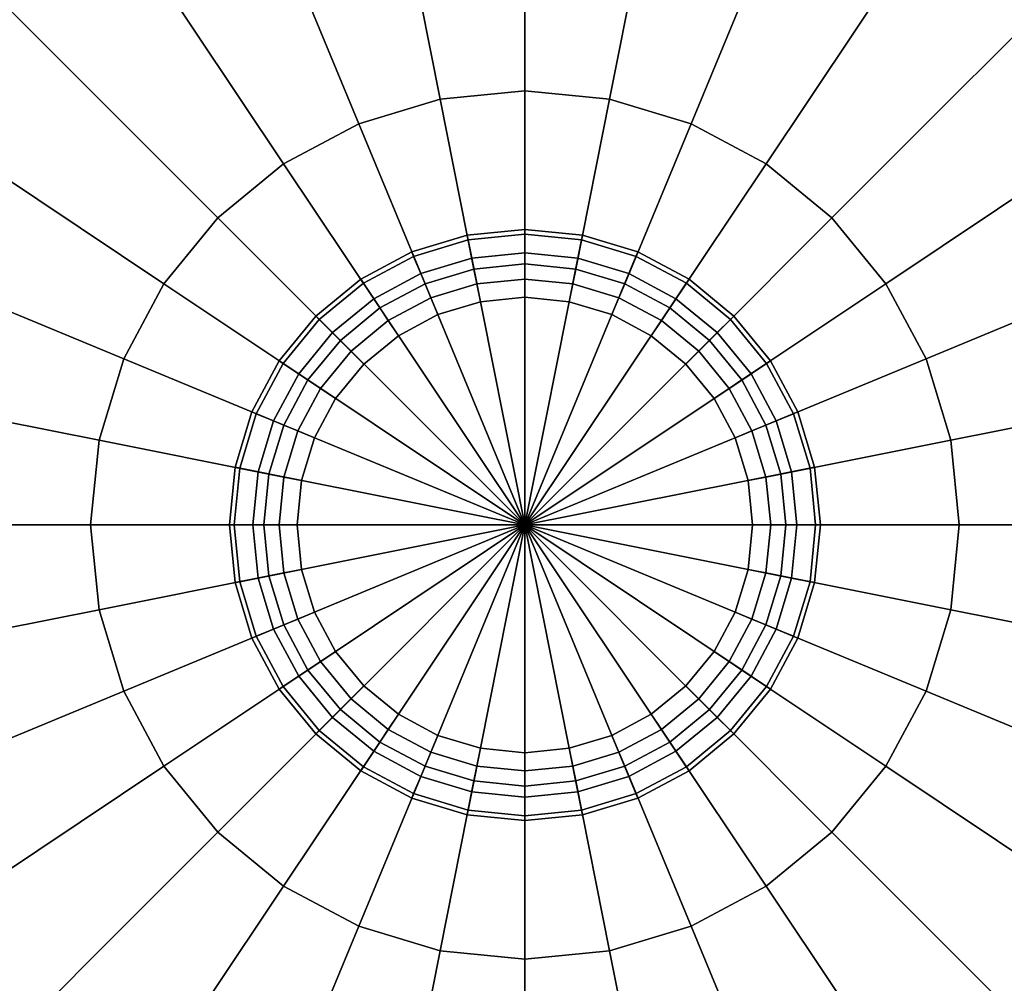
# Model space of a CAD drawing. Extents: x -17.9 to 18, y -14.2 to 13.3.
# Tile 13 of 61: x -12.8 to -9.9, y -6.6 to -3.7. Entities that reach past the tile are written whole.
import ezdxf

# ---------------------------------------------------------------- set-up
doc = ezdxf.new("R2010")
doc.units = 0
for name, color, linetype in [('GAS_ELEMENTS_7', 254, 'CONTINUOUS'), ('GAS_ELEMENTS_8', 250, 'CONTINUOUS'), ('RGM8058UC_-_BODY', 252, 'CONTINUOUS')]:
    doc.layers.add(name, color=color, linetype=linetype)

msp = doc.modelspace()

# ---------------------------------------------------------------- linework, layer by layer
at = {"layer": 'GAS_ELEMENTS_7'}
for points in [[(-11.3118, -3.879, 6.8058), (-11.3118, -4.4033, 6.8058), (-11.4659, -4.4185, 6.8058), (-11.5682, -3.9042, 6.8058)], [(-11.0555, -3.9042, 6.8058), (-11.1578, -4.4185, 6.8058), (-11.3118, -4.4033, 6.8058), (-11.3118, -3.879, 6.8058)], [(-11.5682, -3.9042, 6.8058), (-11.4659, -4.4185, 6.8058), (-11.6141, -4.4634, 6.8058), (-11.8147, -3.979, 6.8058)], [(-10.809, -3.979, 6.8058), (-11.0096, -4.4634, 6.8058), (-11.1578, -4.4185, 6.8058), (-11.0555, -3.9042, 6.8058)], [(-11.8147, -3.979, 6.8058), (-11.6141, -4.4634, 6.8058), (-11.7506, -4.5364, 6.8058), (-12.0419, -4.1004, 6.8058)], [(-10.5818, -4.1004, 6.8058), (-10.8731, -4.5364, 6.8058), (-11.0096, -4.4634, 6.8058), (-10.809, -3.979, 6.8058)], [(-12.0419, -4.1004, 6.8058), (-11.7506, -4.5364, 6.8058), (-11.8703, -4.6346, 6.8058), (-12.2411, -4.2639, 6.8058)], [(-10.3826, -4.2639, 6.8058), (-10.7534, -4.6346, 6.8058), (-10.8731, -4.5364, 6.8058), (-10.5818, -4.1004, 6.8058)], [(-12.2411, -4.2639, 6.8058), (-11.8703, -4.6346, 6.8058), (-11.9685, -4.7543, 6.8058), (-12.4045, -4.463, 6.8058)], [(-10.2192, -4.463, 6.8058), (-10.6552, -4.7543, 6.8058), (-10.7534, -4.6346, 6.8058), (-10.3826, -4.2639, 6.8058)], [(-11.3118, -4.4033, 6.8058), (-11.3118, -4.4491, 6.9042), (-11.457, -4.4634, 6.9042), (-11.4659, -4.4185, 6.8058)], [(-11.1578, -4.4185, 6.8058), (-11.1667, -4.4634, 6.9042), (-11.3118, -4.4491, 6.9042), (-11.3118, -4.4033, 6.8058)], [(-11.4659, -4.4185, 6.8058), (-11.457, -4.4634, 6.9042), (-11.5966, -4.5058, 6.9042), (-11.6141, -4.4634, 6.8058)], [(-11.0096, -4.4634, 6.8058), (-11.0271, -4.5058, 6.9042), (-11.1667, -4.4634, 6.9042), (-11.1578, -4.4185, 6.8058)], [(-12.4045, -4.463, 6.8058), (-11.9685, -4.7543, 6.8058), (-12.0415, -4.8909, 6.8058), (-12.5259, -4.6902, 6.8058)], [(-11.6141, -4.4634, 6.8058), (-11.5966, -4.5058, 6.9042), (-11.7252, -4.5745, 6.9042), (-11.7506, -4.5364, 6.8058)], [(-11.457, -4.4634, 6.9042), (-11.4462, -4.5174, 7.1782), (-11.5755, -4.5566, 7.1782), (-11.5966, -4.5058, 6.9042)], [(-11.3118, -4.4491, 6.9042), (-11.3118, -4.5042, 7.1782), (-11.4462, -4.5174, 7.1782), (-11.457, -4.4634, 6.9042)], [(-11.1667, -4.4634, 6.9042), (-11.1774, -4.5174, 7.1782), (-11.3118, -4.5042, 7.1782), (-11.3118, -4.4491, 6.9042)], [(-11.0271, -4.5058, 6.9042), (-11.0482, -4.5566, 7.1782), (-11.1774, -4.5174, 7.1782), (-11.1667, -4.4634, 6.9042)], [(-10.8731, -4.5364, 6.8058), (-10.8985, -4.5745, 6.9042), (-11.0271, -4.5058, 6.9042), (-11.0096, -4.4634, 6.8058)], [(-10.0978, -4.6902, 6.8058), (-10.5822, -4.8909, 6.8058), (-10.6552, -4.7543, 6.8058), (-10.2192, -4.463, 6.8058)], [(-11.5966, -4.5058, 6.9042), (-11.5755, -4.5566, 7.1782), (-11.6946, -4.6203, 7.1782), (-11.7252, -4.5745, 6.9042)], [(-10.8985, -4.5745, 6.9042), (-10.9291, -4.6203, 7.1782), (-11.0482, -4.5566, 7.1782), (-11.0271, -4.5058, 6.9042)], [(-11.7506, -4.5364, 6.8058), (-11.7252, -4.5745, 6.9042), (-11.8379, -4.667, 6.9042), (-11.8703, -4.6346, 6.8058)], [(-10.7534, -4.6346, 6.8058), (-10.7858, -4.667, 6.9042), (-10.8985, -4.5745, 6.9042), (-10.8731, -4.5364, 6.8058)], [(-11.7252, -4.5745, 6.9042), (-11.6946, -4.6203, 7.1782), (-11.799, -4.706, 7.1782), (-11.8379, -4.667, 6.9042)], [(-10.7858, -4.667, 6.9042), (-10.8247, -4.706, 7.1782), (-10.9291, -4.6203, 7.1782), (-10.8985, -4.5745, 6.9042)], [(-11.8703, -4.6346, 6.8058), (-11.8379, -4.667, 6.9042), (-11.9304, -4.7798, 6.9042), (-11.9685, -4.7543, 6.8058)], [(-10.6552, -4.7543, 6.8058), (-10.6933, -4.7798, 6.9042), (-10.7858, -4.667, 6.9042), (-10.7534, -4.6346, 6.8058)], [(-11.8379, -4.667, 6.9042), (-11.799, -4.706, 7.1782), (-11.8847, -4.8104, 7.1782), (-11.9304, -4.7798, 6.9042)], [(-10.6933, -4.7798, 6.9042), (-10.739, -4.8104, 7.1782), (-10.8247, -4.706, 7.1782), (-10.7858, -4.667, 6.9042)], [(-12.5259, -4.6902, 6.8058), (-12.0415, -4.8909, 6.8058), (-12.0865, -5.039, 6.8058), (-12.6007, -4.9367, 6.8058)], [(-10.023, -4.9367, 6.8058), (-10.5372, -5.039, 6.8058), (-10.5822, -4.8909, 6.8058), (-10.0978, -4.6902, 6.8058)], [(-11.9685, -4.7543, 6.8058), (-11.9304, -4.7798, 6.9042), (-11.9992, -4.9084, 6.9042), (-12.0415, -4.8909, 6.8058)], [(-10.5822, -4.8909, 6.8058), (-10.6245, -4.9084, 6.9042), (-10.6933, -4.7798, 6.9042), (-10.6552, -4.7543, 6.8058)], [(-11.9304, -4.7798, 6.9042), (-11.8847, -4.8104, 7.1782), (-11.9483, -4.9295, 7.1782), (-11.9992, -4.9084, 6.9042)], [(-10.6245, -4.9084, 6.9042), (-10.6754, -4.9295, 7.1782), (-10.739, -4.8104, 7.1782), (-10.6933, -4.7798, 6.9042)], [(-12.0415, -4.8909, 6.8058), (-11.9992, -4.9084, 6.9042), (-12.0415, -5.048, 6.9042), (-12.0865, -5.039, 6.8058)], [(-11.9992, -4.9084, 6.9042), (-11.9483, -4.9295, 7.1782), (-11.9875, -5.0587, 7.1782), (-12.0415, -5.048, 6.9042)], [(-10.5822, -5.048, 6.9042), (-10.6362, -5.0587, 7.1782), (-10.6754, -4.9295, 7.1782), (-10.6245, -4.9084, 6.9042)], [(-10.5372, -5.039, 6.8058), (-10.5822, -5.048, 6.9042), (-10.6245, -4.9084, 6.9042), (-10.5822, -4.8909, 6.8058)], [(-12.6007, -4.9367, 6.8058), (-12.0865, -5.039, 6.8058), (-12.1016, -5.1931, 6.8058), (-12.626, -5.1931, 6.8058)], [(-9.9977, -5.1931, 6.8058), (-10.5221, -5.1931, 6.8058), (-10.5372, -5.039, 6.8058), (-10.023, -4.9367, 6.8058)], [(-12.0865, -5.039, 6.8058), (-12.0415, -5.048, 6.9042), (-12.0558, -5.1931, 6.9042), (-12.1016, -5.1931, 6.8058)], [(-12.0415, -5.048, 6.9042), (-11.9875, -5.0587, 7.1782), (-12.0008, -5.1931, 7.1782), (-12.0558, -5.1931, 6.9042)], [(-10.5679, -5.1931, 6.9042), (-10.6229, -5.1931, 7.1782), (-10.6362, -5.0587, 7.1782), (-10.5822, -5.048, 6.9042)], [(-10.5221, -5.1931, 6.8058), (-10.5679, -5.1931, 6.9042), (-10.5822, -5.048, 6.9042), (-10.5372, -5.039, 6.8058)], [(-12.626, -5.1931, 6.8058), (-12.1016, -5.1931, 6.8058), (-12.0865, -5.3472, 6.8058), (-12.6007, -5.4495, 6.8058)], [(-12.1016, -5.1931, 6.8058), (-12.0558, -5.1931, 6.9042), (-12.0415, -5.3382, 6.9042), (-12.0865, -5.3472, 6.8058)], [(-12.0558, -5.1931, 6.9042), (-12.0008, -5.1931, 7.1782), (-11.9875, -5.3275, 7.1782), (-12.0415, -5.3382, 6.9042)], [(-10.5822, -5.3382, 6.9042), (-10.6362, -5.3275, 7.1782), (-10.6229, -5.1931, 7.1782), (-10.5679, -5.1931, 6.9042)], [(-10.5372, -5.3472, 6.8058), (-10.5822, -5.3382, 6.9042), (-10.5679, -5.1931, 6.9042), (-10.5221, -5.1931, 6.8058)], [(-10.023, -5.4495, 6.8058), (-10.5372, -5.3472, 6.8058), (-10.5221, -5.1931, 6.8058), (-9.9977, -5.1931, 6.8058)], [(-12.0415, -5.3382, 6.9042), (-11.9875, -5.3275, 7.1782), (-11.9483, -5.4567, 7.1782), (-11.9992, -5.4778, 6.9042)], [(-10.6245, -5.4778, 6.9042), (-10.6754, -5.4567, 7.1782), (-10.6362, -5.3275, 7.1782), (-10.5822, -5.3382, 6.9042)], [(-12.6007, -5.4495, 6.8058), (-12.0865, -5.3472, 6.8058), (-12.0415, -5.4953, 6.8058), (-12.5259, -5.696, 6.8058)], [(-12.0865, -5.3472, 6.8058), (-12.0415, -5.3382, 6.9042), (-11.9992, -5.4778, 6.9042), (-12.0415, -5.4953, 6.8058)], [(-10.5822, -5.4953, 6.8058), (-10.6245, -5.4778, 6.9042), (-10.5822, -5.3382, 6.9042), (-10.5372, -5.3472, 6.8058)], [(-10.0978, -5.696, 6.8058), (-10.5822, -5.4953, 6.8058), (-10.5372, -5.3472, 6.8058), (-10.023, -5.4495, 6.8058)], [(-12.0415, -5.4953, 6.8058), (-11.9992, -5.4778, 6.9042), (-11.9304, -5.6064, 6.9042), (-11.9685, -5.6319, 6.8058)], [(-11.9992, -5.4778, 6.9042), (-11.9483, -5.4567, 7.1782), (-11.8847, -5.5758, 7.1782), (-11.9304, -5.6064, 6.9042)], [(-10.6933, -5.6064, 6.9042), (-10.739, -5.5758, 7.1782), (-10.6754, -5.4567, 7.1782), (-10.6245, -5.4778, 6.9042)], [(-10.6552, -5.6319, 6.8058), (-10.6933, -5.6064, 6.9042), (-10.6245, -5.4778, 6.9042), (-10.5822, -5.4953, 6.8058)], [(-12.5259, -5.696, 6.8058), (-12.0415, -5.4953, 6.8058), (-11.9685, -5.6319, 6.8058), (-12.4045, -5.9232, 6.8058)], [(-10.2192, -5.9232, 6.8058), (-10.6552, -5.6319, 6.8058), (-10.5822, -5.4953, 6.8058), (-10.0978, -5.696, 6.8058)], [(-11.9304, -5.6064, 6.9042), (-11.8847, -5.5758, 7.1782), (-11.799, -5.6802, 7.1782), (-11.8379, -5.7192, 6.9042)], [(-10.7858, -5.7192, 6.9042), (-10.8247, -5.6802, 7.1782), (-10.739, -5.5758, 7.1782), (-10.6933, -5.6064, 6.9042)], [(-12.4045, -5.9232, 6.8058), (-11.9685, -5.6319, 6.8058), (-11.8703, -5.7516, 6.8058), (-12.2411, -6.1223, 6.8058)], [(-11.9685, -5.6319, 6.8058), (-11.9304, -5.6064, 6.9042), (-11.8379, -5.7192, 6.9042), (-11.8703, -5.7516, 6.8058)], [(-10.7534, -5.7516, 6.8058), (-10.7858, -5.7192, 6.9042), (-10.6933, -5.6064, 6.9042), (-10.6552, -5.6319, 6.8058)], [(-10.3826, -6.1223, 6.8058), (-10.7534, -5.7516, 6.8058), (-10.6552, -5.6319, 6.8058), (-10.2192, -5.9232, 6.8058)], [(-11.8379, -5.7192, 6.9042), (-11.799, -5.6802, 7.1782), (-11.6946, -5.7659, 7.1782), (-11.7252, -5.8117, 6.9042)], [(-10.8985, -5.8117, 6.9042), (-10.9291, -5.7659, 7.1782), (-10.8247, -5.6802, 7.1782), (-10.7858, -5.7192, 6.9042)], [(-11.8703, -5.7516, 6.8058), (-11.8379, -5.7192, 6.9042), (-11.7252, -5.8117, 6.9042), (-11.7506, -5.8498, 6.8058)], [(-10.8731, -5.8498, 6.8058), (-10.8985, -5.8117, 6.9042), (-10.7858, -5.7192, 6.9042), (-10.7534, -5.7516, 6.8058)], [(-12.2411, -6.1223, 6.8058), (-11.8703, -5.7516, 6.8058), (-11.7506, -5.8498, 6.8058), (-12.0419, -6.2857, 6.8058)], [(-11.7252, -5.8117, 6.9042), (-11.6946, -5.7659, 7.1782), (-11.5755, -5.8296, 7.1782), (-11.5966, -5.8804, 6.9042)], [(-11.0271, -5.8804, 6.9042), (-11.0482, -5.8296, 7.1782), (-10.9291, -5.7659, 7.1782), (-10.8985, -5.8117, 6.9042)], [(-10.5818, -6.2857, 6.8058), (-10.8731, -5.8498, 6.8058), (-10.7534, -5.7516, 6.8058), (-10.3826, -6.1223, 6.8058)], [(-11.7506, -5.8498, 6.8058), (-11.7252, -5.8117, 6.9042), (-11.5966, -5.8804, 6.9042), (-11.6141, -5.9228, 6.8058)], [(-11.5966, -5.8804, 6.9042), (-11.5755, -5.8296, 7.1782), (-11.4462, -5.8688, 7.1782), (-11.457, -5.9228, 6.9042)], [(-11.1667, -5.9228, 6.9042), (-11.1774, -5.8688, 7.1782), (-11.0482, -5.8296, 7.1782), (-11.0271, -5.8804, 6.9042)], [(-11.0096, -5.9228, 6.8058), (-11.0271, -5.8804, 6.9042), (-10.8985, -5.8117, 6.9042), (-10.8731, -5.8498, 6.8058)], [(-12.0419, -6.2857, 6.8058), (-11.7506, -5.8498, 6.8058), (-11.6141, -5.9228, 6.8058), (-11.8147, -6.4072, 6.8058)], [(-11.457, -5.9228, 6.9042), (-11.4462, -5.8688, 7.1782), (-11.3118, -5.882, 7.1782), (-11.3118, -5.9371, 6.9042)], [(-11.3118, -5.9371, 6.9042), (-11.3118, -5.882, 7.1782), (-11.1774, -5.8688, 7.1782), (-11.1667, -5.9228, 6.9042)], [(-10.809, -6.4072, 6.8058), (-11.0096, -5.9228, 6.8058), (-10.8731, -5.8498, 6.8058), (-10.5818, -6.2857, 6.8058)], [(-11.6141, -5.9228, 6.8058), (-11.5966, -5.8804, 6.9042), (-11.457, -5.9228, 6.9042), (-11.4659, -5.9677, 6.8058)], [(-11.1578, -5.9677, 6.8058), (-11.1667, -5.9228, 6.9042), (-11.0271, -5.8804, 6.9042), (-11.0096, -5.9228, 6.8058)], [(-11.8147, -6.4072, 6.8058), (-11.6141, -5.9228, 6.8058), (-11.4659, -5.9677, 6.8058), (-11.5682, -6.482, 6.8058)], [(-11.4659, -5.9677, 6.8058), (-11.457, -5.9228, 6.9042), (-11.3118, -5.9371, 6.9042), (-11.3118, -5.9829, 6.8058)], [(-11.3118, -5.9829, 6.8058), (-11.3118, -5.9371, 6.9042), (-11.1667, -5.9228, 6.9042), (-11.1578, -5.9677, 6.8058)], [(-11.0555, -6.482, 6.8058), (-11.1578, -5.9677, 6.8058), (-11.0096, -5.9228, 6.8058), (-10.809, -6.4072, 6.8058)], [(-11.5682, -6.482, 6.8058), (-11.4659, -5.9677, 6.8058), (-11.3118, -5.9829, 6.8058), (-11.3118, -6.5072, 6.8058)], [(-11.3118, -6.5072, 6.8058), (-11.3118, -5.9829, 6.8058), (-11.1578, -5.9677, 6.8058), (-11.0555, -6.482, 6.8058)]]:
    msp.add_3dface(points, dxfattribs=at)
at = {"layer": 'GAS_ELEMENTS_8'}
for points in [[(-11.3118, -2.6562, 7.266), (-11.3118, -3.879, 6.9392), (-11.5682, -3.9042, 6.9392), (-11.8068, -2.7049, 7.266)], [(-10.8169, -2.7049, 7.266), (-11.0555, -3.9042, 6.9392), (-11.3118, -3.879, 6.9392), (-11.3118, -2.6562, 7.266)], [(-11.8068, -2.7049, 7.266), (-11.5682, -3.9042, 6.9392), (-11.8147, -3.979, 6.9392), (-12.2827, -2.8493, 7.266)], [(-10.341, -2.8493, 7.266), (-10.809, -3.979, 6.9392), (-11.0555, -3.9042, 6.9392), (-10.8169, -2.7049, 7.266)], [(-12.2827, -2.8493, 7.266), (-11.8147, -3.979, 6.9392), (-12.0419, -4.1004, 6.9392), (-12.7213, -3.0837, 7.266)], [(-9.9024, -3.0837, 7.266), (-10.5818, -4.1004, 6.9392), (-10.809, -3.979, 6.9392), (-10.341, -2.8493, 7.266)], [(-12.7213, -3.0837, 7.266), (-12.0419, -4.1004, 6.9392), (-12.2411, -4.2639, 6.9392), (-13.1057, -3.3992, 7.266)], [(-9.518, -3.3992, 7.266), (-10.3826, -4.2639, 6.9392), (-10.5818, -4.1004, 6.9392), (-9.9024, -3.0837, 7.266)], [(-13.1057, -3.3992, 7.266), (-12.2411, -4.2639, 6.9392), (-12.4045, -4.463, 6.9392), (-13.4212, -3.7837, 7.266)], [(-9.2025, -3.7837, 7.266), (-10.2192, -4.463, 6.9392), (-10.3826, -4.2639, 6.9392), (-9.518, -3.3992, 7.266)], [(-13.4212, -3.7837, 7.266), (-12.4045, -4.463, 6.9392), (-12.5259, -4.6902, 6.9392), (-13.6556, -4.2223, 7.266)], [(-8.9681, -4.2223, 7.266), (-10.0978, -4.6902, 6.9392), (-10.2192, -4.463, 6.9392), (-9.2025, -3.7837, 7.266)], [(-11.3118, -3.879, 6.9392), (-11.3118, -3.879, 6.8058), (-11.5682, -3.9042, 6.8058), (-11.5682, -3.9042, 6.9392)], [(-11.0555, -3.9042, 6.9392), (-11.0555, -3.9042, 6.8058), (-11.3118, -3.879, 6.8058), (-11.3118, -3.879, 6.9392)], [(-11.5682, -3.9042, 6.9392), (-11.5682, -3.9042, 6.8058), (-11.8147, -3.979, 6.8058), (-11.8147, -3.979, 6.9392)], [(-10.809, -3.979, 6.9392), (-10.809, -3.979, 6.8058), (-11.0555, -3.9042, 6.8058), (-11.0555, -3.9042, 6.9392)], [(-11.8147, -3.979, 6.9392), (-11.8147, -3.979, 6.8058), (-12.0419, -4.1004, 6.8058), (-12.0419, -4.1004, 6.9392)], [(-10.5818, -4.1004, 6.9392), (-10.5818, -4.1004, 6.8058), (-10.809, -3.979, 6.8058), (-10.809, -3.979, 6.9392)], [(-12.0419, -4.1004, 6.9392), (-12.0419, -4.1004, 6.8058), (-12.2411, -4.2639, 6.8058), (-12.2411, -4.2639, 6.9392)], [(-10.3826, -4.2639, 6.9392), (-10.3826, -4.2639, 6.8058), (-10.5818, -4.1004, 6.8058), (-10.5818, -4.1004, 6.9392)], [(-13.6556, -4.2223, 7.266), (-12.5259, -4.6902, 6.9392), (-12.6007, -4.9367, 6.9392), (-13.8, -4.6982, 7.266)], [(-8.8237, -4.6982, 7.266), (-10.023, -4.9367, 6.9392), (-10.0978, -4.6902, 6.9392), (-8.9681, -4.2223, 7.266)], [(-12.2411, -4.2639, 6.9392), (-12.2411, -4.2639, 6.8058), (-12.4045, -4.463, 6.8058), (-12.4045, -4.463, 6.9392)], [(-10.2192, -4.463, 6.9392), (-10.2192, -4.463, 6.8058), (-10.3826, -4.2639, 6.8058), (-10.3826, -4.2639, 6.9392)], [(-11.4462, -4.5174, 7.1782), (-11.4863, -4.3161, 7.1782), (-11.654, -4.3669, 7.1782), (-11.5755, -4.5566, 7.1782)], [(-11.4863, -4.3161, 7.1782), (-11.4863, -4.3161, 7.2113), (-11.654, -4.3669, 7.2113), (-11.654, -4.3669, 7.1782)], [(-11.4863, -4.3161, 7.2113), (-11.4835, -4.3301, 7.2441), (-11.6486, -4.3802, 7.2441), (-11.654, -4.3669, 7.2113)], [(-11.3118, -4.5042, 7.1782), (-11.3118, -4.2989, 7.1782), (-11.4863, -4.3161, 7.1782), (-11.4462, -4.5174, 7.1782)], [(-11.3118, -4.2989, 7.1782), (-11.3118, -4.2989, 7.2113), (-11.4863, -4.3161, 7.2113), (-11.4863, -4.3161, 7.1782)], [(-11.3118, -4.2989, 7.2113), (-11.3118, -4.3132, 7.2441), (-11.4835, -4.3301, 7.2441), (-11.4863, -4.3161, 7.2113)], [(-11.3118, -4.3132, 7.2441), (-11.3118, -4.3699, 7.2846), (-11.4725, -4.3857, 7.2846), (-11.4835, -4.3301, 7.2441)], [(-11.1774, -4.5174, 7.1782), (-11.1374, -4.3161, 7.1782), (-11.3118, -4.2989, 7.1782), (-11.3118, -4.5042, 7.1782)], [(-11.1374, -4.3161, 7.1782), (-11.1374, -4.3161, 7.2113), (-11.3118, -4.2989, 7.2113), (-11.3118, -4.2989, 7.1782)], [(-11.1374, -4.3161, 7.2113), (-11.1402, -4.3301, 7.2441), (-11.3118, -4.3132, 7.2441), (-11.3118, -4.2989, 7.2113)], [(-11.1402, -4.3301, 7.2441), (-11.1512, -4.3857, 7.2846), (-11.3118, -4.3699, 7.2846), (-11.3118, -4.3132, 7.2441)], [(-11.0482, -4.5566, 7.1782), (-10.9696, -4.3669, 7.1782), (-11.1374, -4.3161, 7.1782), (-11.1774, -4.5174, 7.1782)], [(-10.9696, -4.3669, 7.2113), (-10.9751, -4.3802, 7.2441), (-11.1402, -4.3301, 7.2441), (-11.1374, -4.3161, 7.2113)], [(-10.9696, -4.3669, 7.1782), (-10.9696, -4.3669, 7.2113), (-11.1374, -4.3161, 7.2113), (-11.1374, -4.3161, 7.1782)], [(-11.4835, -4.3301, 7.2441), (-11.4725, -4.3857, 7.2846), (-11.6269, -4.4325, 7.2846), (-11.6486, -4.3802, 7.2441)], [(-10.9751, -4.3802, 7.2441), (-10.9968, -4.4325, 7.2846), (-11.1512, -4.3857, 7.2846), (-11.1402, -4.3301, 7.2441)], [(-11.5755, -4.5566, 7.1782), (-11.654, -4.3669, 7.1782), (-11.8086, -4.4496, 7.1782), (-11.6946, -4.6203, 7.1782)], [(-11.654, -4.3669, 7.1782), (-11.654, -4.3669, 7.2113), (-11.8086, -4.4496, 7.2113), (-11.8086, -4.4496, 7.1782)], [(-11.654, -4.3669, 7.2113), (-11.6486, -4.3802, 7.2441), (-11.8007, -4.4615, 7.2441), (-11.8086, -4.4496, 7.2113)], [(-11.6486, -4.3802, 7.2441), (-11.6269, -4.4325, 7.2846), (-11.7692, -4.5086, 7.2846), (-11.8007, -4.4615, 7.2441)], [(-11.4725, -4.3857, 7.2846), (-11.3118, -4.3699, 7.2846), (-11.3118, -5.1931, 7.2846)], [(-11.3118, -4.3699, 7.2846), (-11.1512, -4.3857, 7.2846), (-11.3118, -5.1931, 7.2846)], [(-10.9291, -4.6203, 7.1782), (-10.815, -4.4496, 7.1782), (-10.9696, -4.3669, 7.1782), (-11.0482, -4.5566, 7.1782)], [(-10.823, -4.4615, 7.2441), (-10.8545, -4.5086, 7.2846), (-10.9968, -4.4325, 7.2846), (-10.9751, -4.3802, 7.2441)], [(-10.815, -4.4496, 7.2113), (-10.823, -4.4615, 7.2441), (-10.9751, -4.3802, 7.2441), (-10.9696, -4.3669, 7.2113)], [(-10.815, -4.4496, 7.1782), (-10.815, -4.4496, 7.2113), (-10.9696, -4.3669, 7.2113), (-10.9696, -4.3669, 7.1782)], [(-11.6269, -4.4325, 7.2846), (-11.4725, -4.3857, 7.2846), (-11.3118, -5.1931, 7.2846)], [(-11.1512, -4.3857, 7.2846), (-10.9968, -4.4325, 7.2846), (-11.3118, -5.1931, 7.2846)], [(-11.7692, -4.5086, 7.2846), (-11.6269, -4.4325, 7.2846), (-11.3118, -5.1931, 7.2846)], [(-10.9968, -4.4325, 7.2846), (-10.8545, -4.5086, 7.2846), (-11.3118, -5.1931, 7.2846)], [(-12.4045, -4.463, 6.9392), (-12.4045, -4.463, 6.8058), (-12.5259, -4.6902, 6.8058), (-12.5259, -4.6902, 6.9392)], [(-11.6946, -4.6203, 7.1782), (-11.8086, -4.4496, 7.1782), (-11.9442, -4.5608, 7.1782), (-11.799, -4.706, 7.1782)], [(-11.8086, -4.4496, 7.1782), (-11.8086, -4.4496, 7.2113), (-11.9442, -4.5608, 7.2113), (-11.9442, -4.5608, 7.1782)], [(-11.8086, -4.4496, 7.2113), (-11.8007, -4.4615, 7.2441), (-11.934, -4.5709, 7.2441), (-11.9442, -4.5608, 7.2113)], [(-11.8007, -4.4615, 7.2441), (-11.7692, -4.5086, 7.2846), (-11.894, -4.611, 7.2846), (-11.934, -4.5709, 7.2441)], [(-10.8247, -4.706, 7.1782), (-10.6795, -4.5608, 7.1782), (-10.815, -4.4496, 7.1782), (-10.9291, -4.6203, 7.1782)], [(-10.6897, -4.5709, 7.2441), (-10.7297, -4.611, 7.2846), (-10.8545, -4.5086, 7.2846), (-10.823, -4.4615, 7.2441)], [(-10.6795, -4.5608, 7.2113), (-10.6897, -4.5709, 7.2441), (-10.823, -4.4615, 7.2441), (-10.815, -4.4496, 7.2113)], [(-10.6795, -4.5608, 7.1782), (-10.6795, -4.5608, 7.2113), (-10.815, -4.4496, 7.2113), (-10.815, -4.4496, 7.1782)], [(-10.0978, -4.6902, 6.9392), (-10.0978, -4.6902, 6.8058), (-10.2192, -4.463, 6.8058), (-10.2192, -4.463, 6.9392)], [(-11.894, -4.611, 7.2846), (-11.7692, -4.5086, 7.2846), (-11.3118, -5.1931, 7.2846)], [(-10.8545, -4.5086, 7.2846), (-10.7297, -4.611, 7.2846), (-11.3118, -5.1931, 7.2846)], [(-11.799, -4.706, 7.1782), (-11.9442, -4.5608, 7.1782), (-12.0554, -4.6963, 7.1782), (-11.8847, -4.8104, 7.1782)], [(-11.9442, -4.5608, 7.1782), (-11.9442, -4.5608, 7.2113), (-12.0554, -4.6963, 7.2113), (-12.0554, -4.6963, 7.1782)], [(-11.9442, -4.5608, 7.2113), (-11.934, -4.5709, 7.2441), (-12.0435, -4.7042, 7.2441), (-12.0554, -4.6963, 7.2113)], [(-11.934, -4.5709, 7.2441), (-11.894, -4.611, 7.2846), (-11.9963, -4.7357, 7.2846), (-12.0435, -4.7042, 7.2441)], [(-10.739, -4.8104, 7.1782), (-10.5683, -4.6963, 7.1782), (-10.6795, -4.5608, 7.1782), (-10.8247, -4.706, 7.1782)], [(-10.5802, -4.7042, 7.2441), (-10.6273, -4.7357, 7.2846), (-10.7297, -4.611, 7.2846), (-10.6897, -4.5709, 7.2441)], [(-10.5683, -4.6963, 7.2113), (-10.5802, -4.7042, 7.2441), (-10.6897, -4.5709, 7.2441), (-10.6795, -4.5608, 7.2113)], [(-10.5683, -4.6963, 7.1782), (-10.5683, -4.6963, 7.2113), (-10.6795, -4.5608, 7.2113), (-10.6795, -4.5608, 7.1782)], [(-11.9963, -4.7357, 7.2846), (-11.894, -4.611, 7.2846), (-11.3118, -5.1931, 7.2846)], [(-10.7297, -4.611, 7.2846), (-10.6273, -4.7357, 7.2846), (-11.3118, -5.1931, 7.2846)], [(-13.8, -4.6982, 7.266), (-12.6007, -4.9367, 6.9392), (-12.626, -5.1931, 6.9392), (-13.8488, -5.1931, 7.266)], [(-12.5259, -4.6902, 6.9392), (-12.5259, -4.6902, 6.8058), (-12.6007, -4.9367, 6.8058), (-12.6007, -4.9367, 6.9392)], [(-11.8847, -4.8104, 7.1782), (-12.0554, -4.6963, 7.1782), (-12.138, -4.8509, 7.1782), (-11.9483, -4.9295, 7.1782)], [(-12.0554, -4.6963, 7.1782), (-12.0554, -4.6963, 7.2113), (-12.138, -4.8509, 7.2113), (-12.138, -4.8509, 7.1782)], [(-12.0554, -4.6963, 7.2113), (-12.0435, -4.7042, 7.2441), (-12.1248, -4.8564, 7.2441), (-12.138, -4.8509, 7.2113)], [(-12.0435, -4.7042, 7.2441), (-11.9963, -4.7357, 7.2846), (-12.0724, -4.8781, 7.2846), (-12.1248, -4.8564, 7.2441)], [(-10.6754, -4.9295, 7.1782), (-10.4857, -4.8509, 7.1782), (-10.5683, -4.6963, 7.1782), (-10.739, -4.8104, 7.1782)], [(-10.4989, -4.8564, 7.2441), (-10.5513, -4.8781, 7.2846), (-10.6273, -4.7357, 7.2846), (-10.5802, -4.7042, 7.2441)], [(-10.4857, -4.8509, 7.2113), (-10.4989, -4.8564, 7.2441), (-10.5802, -4.7042, 7.2441), (-10.5683, -4.6963, 7.2113)], [(-10.4857, -4.8509, 7.1782), (-10.4857, -4.8509, 7.2113), (-10.5683, -4.6963, 7.2113), (-10.5683, -4.6963, 7.1782)], [(-10.023, -4.9367, 6.9392), (-10.023, -4.9367, 6.8058), (-10.0978, -4.6902, 6.8058), (-10.0978, -4.6902, 6.9392)], [(-8.7749, -5.1931, 7.266), (-9.9977, -5.1931, 6.9392), (-10.023, -4.9367, 6.9392), (-8.8237, -4.6982, 7.266)], [(-12.0724, -4.8781, 7.2846), (-11.9963, -4.7357, 7.2846), (-11.3118, -5.1931, 7.2846)], [(-10.6273, -4.7357, 7.2846), (-10.5513, -4.8781, 7.2846), (-11.3118, -5.1931, 7.2846)], [(-11.9483, -4.9295, 7.1782), (-12.138, -4.8509, 7.1782), (-12.1889, -5.0186, 7.1782), (-11.9875, -5.0587, 7.1782)], [(-12.138, -4.8509, 7.1782), (-12.138, -4.8509, 7.2113), (-12.1889, -5.0186, 7.2113), (-12.1889, -5.0186, 7.1782)], [(-12.138, -4.8509, 7.2113), (-12.1248, -4.8564, 7.2441), (-12.1749, -5.0214, 7.2441), (-12.1889, -5.0186, 7.2113)], [(-12.1248, -4.8564, 7.2441), (-12.0724, -4.8781, 7.2846), (-12.1193, -5.0325, 7.2846), (-12.1749, -5.0214, 7.2441)], [(-10.6362, -5.0587, 7.1782), (-10.4348, -5.0186, 7.1782), (-10.4857, -4.8509, 7.1782), (-10.6754, -4.9295, 7.1782)], [(-10.4488, -5.0214, 7.2441), (-10.5044, -5.0325, 7.2846), (-10.5513, -4.8781, 7.2846), (-10.4989, -4.8564, 7.2441)], [(-10.4348, -5.0186, 7.2113), (-10.4488, -5.0214, 7.2441), (-10.4989, -4.8564, 7.2441), (-10.4857, -4.8509, 7.2113)], [(-10.4348, -5.0186, 7.1782), (-10.4348, -5.0186, 7.2113), (-10.4857, -4.8509, 7.2113), (-10.4857, -4.8509, 7.1782)], [(-12.1193, -5.0325, 7.2846), (-12.0724, -4.8781, 7.2846), (-11.3118, -5.1931, 7.2846)], [(-10.5513, -4.8781, 7.2846), (-10.5044, -5.0325, 7.2846), (-11.3118, -5.1931, 7.2846)], [(-12.6007, -4.9367, 6.9392), (-12.6007, -4.9367, 6.8058), (-12.626, -5.1931, 6.8058), (-12.626, -5.1931, 6.9392)], [(-9.9977, -5.1931, 6.9392), (-9.9977, -5.1931, 6.8058), (-10.023, -4.9367, 6.8058), (-10.023, -4.9367, 6.9392)], [(-11.9875, -5.0587, 7.1782), (-12.1889, -5.0186, 7.1782), (-12.2061, -5.1931, 7.1782), (-12.0008, -5.1931, 7.1782)], [(-12.1889, -5.0186, 7.1782), (-12.1889, -5.0186, 7.2113), (-12.2061, -5.1931, 7.2113), (-12.2061, -5.1931, 7.1782)], [(-12.1889, -5.0186, 7.2113), (-12.1749, -5.0214, 7.2441), (-12.1918, -5.1931, 7.2441), (-12.2061, -5.1931, 7.2113)], [(-12.1749, -5.0214, 7.2441), (-12.1193, -5.0325, 7.2846), (-12.1351, -5.1931, 7.2846), (-12.1918, -5.1931, 7.2441)], [(-12.1351, -5.1931, 7.2846), (-12.1193, -5.0325, 7.2846), (-11.3118, -5.1931, 7.2846)], [(-10.5044, -5.0325, 7.2846), (-10.4886, -5.1931, 7.2846), (-11.3118, -5.1931, 7.2846)], [(-10.6229, -5.1931, 7.1782), (-10.4176, -5.1931, 7.1782), (-10.4348, -5.0186, 7.1782), (-10.6362, -5.0587, 7.1782)], [(-10.4319, -5.1931, 7.2441), (-10.4886, -5.1931, 7.2846), (-10.5044, -5.0325, 7.2846), (-10.4488, -5.0214, 7.2441)], [(-10.4176, -5.1931, 7.2113), (-10.4319, -5.1931, 7.2441), (-10.4488, -5.0214, 7.2441), (-10.4348, -5.0186, 7.2113)], [(-10.4176, -5.1931, 7.1782), (-10.4176, -5.1931, 7.2113), (-10.4348, -5.0186, 7.2113), (-10.4348, -5.0186, 7.1782)], [(-13.8488, -5.1931, 7.266), (-12.626, -5.1931, 6.9392), (-12.6007, -5.4495, 6.9392), (-13.8, -5.688, 7.266)], [(-12.626, -5.1931, 6.9392), (-12.626, -5.1931, 6.8058), (-12.6007, -5.4495, 6.8058), (-12.6007, -5.4495, 6.9392)], [(-12.0008, -5.1931, 7.1782), (-12.2061, -5.1931, 7.1782), (-12.1889, -5.3675, 7.1782), (-11.9875, -5.3275, 7.1782)], [(-12.2061, -5.1931, 7.1782), (-12.2061, -5.1931, 7.2113), (-12.1889, -5.3675, 7.2113), (-12.1889, -5.3675, 7.1782)], [(-12.2061, -5.1931, 7.2113), (-12.1918, -5.1931, 7.2441), (-12.1749, -5.3648, 7.2441), (-12.1889, -5.3675, 7.2113)], [(-12.1918, -5.1931, 7.2441), (-12.1351, -5.1931, 7.2846), (-12.1193, -5.3537, 7.2846), (-12.1749, -5.3648, 7.2441)], [(-12.1193, -5.3537, 7.2846), (-12.1351, -5.1931, 7.2846), (-11.3118, -5.1931, 7.2846)], [(-12.0724, -5.5081, 7.2846), (-12.1193, -5.3537, 7.2846), (-11.3118, -5.1931, 7.2846)], [(-11.9963, -5.6505, 7.2846), (-12.0724, -5.5081, 7.2846), (-11.3118, -5.1931, 7.2846)], [(-11.894, -5.7752, 7.2846), (-11.9963, -5.6505, 7.2846), (-11.3118, -5.1931, 7.2846)], [(-11.7692, -5.8776, 7.2846), (-11.894, -5.7752, 7.2846), (-11.3118, -5.1931, 7.2846)], [(-11.6269, -5.9537, 7.2846), (-11.7692, -5.8776, 7.2846), (-11.3118, -5.1931, 7.2846)], [(-11.4725, -6.0005, 7.2846), (-11.6269, -5.9537, 7.2846), (-11.3118, -5.1931, 7.2846)], [(-11.3118, -6.0163, 7.2846), (-11.4725, -6.0005, 7.2846), (-11.3118, -5.1931, 7.2846)], [(-10.4886, -5.1931, 7.2846), (-10.5044, -5.3537, 7.2846), (-11.3118, -5.1931, 7.2846)], [(-10.5044, -5.3537, 7.2846), (-10.5513, -5.5081, 7.2846), (-11.3118, -5.1931, 7.2846)], [(-10.5513, -5.5081, 7.2846), (-10.6273, -5.6505, 7.2846), (-11.3118, -5.1931, 7.2846)], [(-10.6273, -5.6505, 7.2846), (-10.7297, -5.7752, 7.2846), (-11.3118, -5.1931, 7.2846)], [(-10.7297, -5.7752, 7.2846), (-10.8545, -5.8776, 7.2846), (-11.3118, -5.1931, 7.2846)], [(-10.8545, -5.8776, 7.2846), (-10.9968, -5.9537, 7.2846), (-11.3118, -5.1931, 7.2846)], [(-10.9968, -5.9537, 7.2846), (-11.1512, -6.0005, 7.2846), (-11.3118, -5.1931, 7.2846)], [(-11.1512, -6.0005, 7.2846), (-11.3118, -6.0163, 7.2846), (-11.3118, -5.1931, 7.2846)], [(-10.6362, -5.3275, 7.1782), (-10.4348, -5.3675, 7.1782), (-10.4176, -5.1931, 7.1782), (-10.6229, -5.1931, 7.1782)], [(-10.4488, -5.3648, 7.2441), (-10.5044, -5.3537, 7.2846), (-10.4886, -5.1931, 7.2846), (-10.4319, -5.1931, 7.2441)], [(-10.4348, -5.3675, 7.2113), (-10.4488, -5.3648, 7.2441), (-10.4319, -5.1931, 7.2441), (-10.4176, -5.1931, 7.2113)], [(-10.4348, -5.3675, 7.1782), (-10.4348, -5.3675, 7.2113), (-10.4176, -5.1931, 7.2113), (-10.4176, -5.1931, 7.1782)], [(-8.8237, -5.688, 7.266), (-10.023, -5.4495, 6.9392), (-9.9977, -5.1931, 6.9392), (-8.7749, -5.1931, 7.266)], [(-10.023, -5.4495, 6.9392), (-10.023, -5.4495, 6.8058), (-9.9977, -5.1931, 6.8058), (-9.9977, -5.1931, 6.9392)], [(-11.9875, -5.3275, 7.1782), (-12.1889, -5.3675, 7.1782), (-12.138, -5.5353, 7.1782), (-11.9483, -5.4567, 7.1782)], [(-10.6754, -5.4567, 7.1782), (-10.4857, -5.5353, 7.1782), (-10.4348, -5.3675, 7.1782), (-10.6362, -5.3275, 7.1782)], [(-12.1749, -5.3648, 7.2441), (-12.1193, -5.3537, 7.2846), (-12.0724, -5.5081, 7.2846), (-12.1248, -5.5298, 7.2441)], [(-10.4989, -5.5298, 7.2441), (-10.5513, -5.5081, 7.2846), (-10.5044, -5.3537, 7.2846), (-10.4488, -5.3648, 7.2441)], [(-12.1889, -5.3675, 7.2113), (-12.1749, -5.3648, 7.2441), (-12.1248, -5.5298, 7.2441), (-12.138, -5.5353, 7.2113)], [(-12.1889, -5.3675, 7.1782), (-12.1889, -5.3675, 7.2113), (-12.138, -5.5353, 7.2113), (-12.138, -5.5353, 7.1782)], [(-10.4857, -5.5353, 7.2113), (-10.4989, -5.5298, 7.2441), (-10.4488, -5.3648, 7.2441), (-10.4348, -5.3675, 7.2113)], [(-10.4857, -5.5353, 7.1782), (-10.4857, -5.5353, 7.2113), (-10.4348, -5.3675, 7.2113), (-10.4348, -5.3675, 7.1782)], [(-13.8, -5.688, 7.266), (-12.6007, -5.4495, 6.9392), (-12.5259, -5.696, 6.9392), (-13.6556, -6.1639, 7.266)], [(-12.6007, -5.4495, 6.9392), (-12.6007, -5.4495, 6.8058), (-12.5259, -5.696, 6.8058), (-12.5259, -5.696, 6.9392)], [(-8.9681, -6.1639, 7.266), (-10.0978, -5.696, 6.9392), (-10.023, -5.4495, 6.9392), (-8.8237, -5.688, 7.266)], [(-10.0978, -5.696, 6.9392), (-10.0978, -5.696, 6.8058), (-10.023, -5.4495, 6.8058), (-10.023, -5.4495, 6.9392)], [(-11.9483, -5.4567, 7.1782), (-12.138, -5.5353, 7.1782), (-12.0554, -5.6899, 7.1782), (-11.8847, -5.5758, 7.1782)], [(-10.739, -5.5758, 7.1782), (-10.5683, -5.6899, 7.1782), (-10.4857, -5.5353, 7.1782), (-10.6754, -5.4567, 7.1782)], [(-12.1248, -5.5298, 7.2441), (-12.0724, -5.5081, 7.2846), (-11.9963, -5.6505, 7.2846), (-12.0435, -5.6819, 7.2441)], [(-10.5802, -5.6819, 7.2441), (-10.6273, -5.6505, 7.2846), (-10.5513, -5.5081, 7.2846), (-10.4989, -5.5298, 7.2441)], [(-12.138, -5.5353, 7.2113), (-12.1248, -5.5298, 7.2441), (-12.0435, -5.6819, 7.2441), (-12.0554, -5.6899, 7.2113)], [(-12.138, -5.5353, 7.1782), (-12.138, -5.5353, 7.2113), (-12.0554, -5.6899, 7.2113), (-12.0554, -5.6899, 7.1782)], [(-10.5683, -5.6899, 7.2113), (-10.5802, -5.6819, 7.2441), (-10.4989, -5.5298, 7.2441), (-10.4857, -5.5353, 7.2113)], [(-10.5683, -5.6899, 7.1782), (-10.5683, -5.6899, 7.2113), (-10.4857, -5.5353, 7.2113), (-10.4857, -5.5353, 7.1782)], [(-11.8847, -5.5758, 7.1782), (-12.0554, -5.6899, 7.1782), (-11.9442, -5.8254, 7.1782), (-11.799, -5.6802, 7.1782)], [(-10.8247, -5.6802, 7.1782), (-10.6795, -5.8254, 7.1782), (-10.5683, -5.6899, 7.1782), (-10.739, -5.5758, 7.1782)], [(-12.0435, -5.6819, 7.2441), (-11.9963, -5.6505, 7.2846), (-11.894, -5.7752, 7.2846), (-11.934, -5.8153, 7.2441)], [(-10.6897, -5.8153, 7.2441), (-10.7297, -5.7752, 7.2846), (-10.6273, -5.6505, 7.2846), (-10.5802, -5.6819, 7.2441)], [(-12.0554, -5.6899, 7.2113), (-12.0435, -5.6819, 7.2441), (-11.934, -5.8153, 7.2441), (-11.9442, -5.8254, 7.2113)], [(-12.0554, -5.6899, 7.1782), (-12.0554, -5.6899, 7.2113), (-11.9442, -5.8254, 7.2113), (-11.9442, -5.8254, 7.1782)], [(-11.799, -5.6802, 7.1782), (-11.9442, -5.8254, 7.1782), (-11.8086, -5.9366, 7.1782), (-11.6946, -5.7659, 7.1782)], [(-10.9291, -5.7659, 7.1782), (-10.815, -5.9366, 7.1782), (-10.6795, -5.8254, 7.1782), (-10.8247, -5.6802, 7.1782)], [(-10.6795, -5.8254, 7.2113), (-10.6897, -5.8153, 7.2441), (-10.5802, -5.6819, 7.2441), (-10.5683, -5.6899, 7.2113)], [(-10.6795, -5.8254, 7.1782), (-10.6795, -5.8254, 7.2113), (-10.5683, -5.6899, 7.2113), (-10.5683, -5.6899, 7.1782)], [(-13.6556, -6.1639, 7.266), (-12.5259, -5.696, 6.9392), (-12.4045, -5.9232, 6.9392), (-13.4212, -6.6025, 7.266)], [(-12.5259, -5.696, 6.9392), (-12.5259, -5.696, 6.8058), (-12.4045, -5.9232, 6.8058), (-12.4045, -5.9232, 6.9392)], [(-9.2025, -6.6025, 7.266), (-10.2192, -5.9232, 6.9392), (-10.0978, -5.696, 6.9392), (-8.9681, -6.1639, 7.266)], [(-10.2192, -5.9232, 6.9392), (-10.2192, -5.9232, 6.8058), (-10.0978, -5.696, 6.8058), (-10.0978, -5.696, 6.9392)], [(-11.934, -5.8153, 7.2441), (-11.894, -5.7752, 7.2846), (-11.7692, -5.8776, 7.2846), (-11.8007, -5.9247, 7.2441)], [(-11.6946, -5.7659, 7.1782), (-11.8086, -5.9366, 7.1782), (-11.654, -6.0192, 7.1782), (-11.5755, -5.8296, 7.1782)], [(-11.0482, -5.8296, 7.1782), (-10.9696, -6.0192, 7.1782), (-10.815, -5.9366, 7.1782), (-10.9291, -5.7659, 7.1782)], [(-10.823, -5.9247, 7.2441), (-10.8545, -5.8776, 7.2846), (-10.7297, -5.7752, 7.2846), (-10.6897, -5.8153, 7.2441)], [(-11.9442, -5.8254, 7.2113), (-11.934, -5.8153, 7.2441), (-11.8007, -5.9247, 7.2441), (-11.8086, -5.9366, 7.2113)], [(-11.9442, -5.8254, 7.1782), (-11.9442, -5.8254, 7.2113), (-11.8086, -5.9366, 7.2113), (-11.8086, -5.9366, 7.1782)], [(-11.5755, -5.8296, 7.1782), (-11.654, -6.0192, 7.1782), (-11.4863, -6.0701, 7.1782), (-11.4462, -5.8688, 7.1782)], [(-11.1774, -5.8688, 7.1782), (-11.1374, -6.0701, 7.1782), (-10.9696, -6.0192, 7.1782), (-11.0482, -5.8296, 7.1782)], [(-10.815, -5.9366, 7.2113), (-10.823, -5.9247, 7.2441), (-10.6897, -5.8153, 7.2441), (-10.6795, -5.8254, 7.2113)], [(-10.815, -5.9366, 7.1782), (-10.815, -5.9366, 7.2113), (-10.6795, -5.8254, 7.2113), (-10.6795, -5.8254, 7.1782)], [(-11.4462, -5.8688, 7.1782), (-11.4863, -6.0701, 7.1782), (-11.3118, -6.0873, 7.1782), (-11.3118, -5.882, 7.1782)], [(-11.3118, -5.882, 7.1782), (-11.3118, -6.0873, 7.1782), (-11.1374, -6.0701, 7.1782), (-11.1774, -5.8688, 7.1782)], [(-11.8007, -5.9247, 7.2441), (-11.7692, -5.8776, 7.2846), (-11.6269, -5.9537, 7.2846), (-11.6486, -6.006, 7.2441)], [(-10.9751, -6.006, 7.2441), (-10.9968, -5.9537, 7.2846), (-10.8545, -5.8776, 7.2846), (-10.823, -5.9247, 7.2441)], [(-13.4212, -6.6025, 7.266), (-12.4045, -5.9232, 6.9392), (-12.2411, -6.1223, 6.9392), (-13.1057, -6.987, 7.266)], [(-12.4045, -5.9232, 6.9392), (-12.4045, -5.9232, 6.8058), (-12.2411, -6.1223, 6.8058), (-12.2411, -6.1223, 6.9392)], [(-11.8086, -5.9366, 7.2113), (-11.8007, -5.9247, 7.2441), (-11.6486, -6.006, 7.2441), (-11.654, -6.0192, 7.2113)], [(-10.9696, -6.0192, 7.2113), (-10.9751, -6.006, 7.2441), (-10.823, -5.9247, 7.2441), (-10.815, -5.9366, 7.2113)], [(-9.518, -6.987, 7.266), (-10.3826, -6.1223, 6.9392), (-10.2192, -5.9232, 6.9392), (-9.2025, -6.6025, 7.266)], [(-10.3826, -6.1223, 6.9392), (-10.3826, -6.1223, 6.8058), (-10.2192, -5.9232, 6.8058), (-10.2192, -5.9232, 6.9392)], [(-11.8086, -5.9366, 7.1782), (-11.8086, -5.9366, 7.2113), (-11.654, -6.0192, 7.2113), (-11.654, -6.0192, 7.1782)], [(-11.6486, -6.006, 7.2441), (-11.6269, -5.9537, 7.2846), (-11.4725, -6.0005, 7.2846), (-11.4835, -6.0561, 7.2441)], [(-11.1402, -6.0561, 7.2441), (-11.1512, -6.0005, 7.2846), (-10.9968, -5.9537, 7.2846), (-10.9751, -6.006, 7.2441)], [(-10.9696, -6.0192, 7.1782), (-10.9696, -6.0192, 7.2113), (-10.815, -5.9366, 7.2113), (-10.815, -5.9366, 7.1782)], [(-11.654, -6.0192, 7.2113), (-11.6486, -6.006, 7.2441), (-11.4835, -6.0561, 7.2441), (-11.4863, -6.0701, 7.2113)], [(-11.654, -6.0192, 7.1782), (-11.654, -6.0192, 7.2113), (-11.4863, -6.0701, 7.2113), (-11.4863, -6.0701, 7.1782)], [(-11.4835, -6.0561, 7.2441), (-11.4725, -6.0005, 7.2846), (-11.3118, -6.0163, 7.2846), (-11.3118, -6.073, 7.2441)], [(-11.3118, -6.073, 7.2441), (-11.3118, -6.0163, 7.2846), (-11.1512, -6.0005, 7.2846), (-11.1402, -6.0561, 7.2441)], [(-11.1374, -6.0701, 7.2113), (-11.1402, -6.0561, 7.2441), (-10.9751, -6.006, 7.2441), (-10.9696, -6.0192, 7.2113)], [(-11.1374, -6.0701, 7.1782), (-11.1374, -6.0701, 7.2113), (-10.9696, -6.0192, 7.2113), (-10.9696, -6.0192, 7.1782)], [(-11.4863, -6.0701, 7.2113), (-11.4835, -6.0561, 7.2441), (-11.3118, -6.073, 7.2441), (-11.3118, -6.0873, 7.2113)], [(-11.4863, -6.0701, 7.1782), (-11.4863, -6.0701, 7.2113), (-11.3118, -6.0873, 7.2113), (-11.3118, -6.0873, 7.1782)], [(-11.3118, -6.0873, 7.2113), (-11.3118, -6.073, 7.2441), (-11.1402, -6.0561, 7.2441), (-11.1374, -6.0701, 7.2113)], [(-11.3118, -6.0873, 7.1782), (-11.3118, -6.0873, 7.2113), (-11.1374, -6.0701, 7.2113), (-11.1374, -6.0701, 7.1782)], [(-13.1057, -6.987, 7.266), (-12.2411, -6.1223, 6.9392), (-12.0419, -6.2857, 6.9392), (-12.7213, -7.3025, 7.266)], [(-12.2411, -6.1223, 6.9392), (-12.2411, -6.1223, 6.8058), (-12.0419, -6.2857, 6.8058), (-12.0419, -6.2857, 6.9392)], [(-9.9024, -7.3025, 7.266), (-10.5818, -6.2857, 6.9392), (-10.3826, -6.1223, 6.9392), (-9.518, -6.987, 7.266)], [(-10.5818, -6.2857, 6.9392), (-10.5818, -6.2857, 6.8058), (-10.3826, -6.1223, 6.8058), (-10.3826, -6.1223, 6.9392)], [(-12.7213, -7.3025, 7.266), (-12.0419, -6.2857, 6.9392), (-11.8147, -6.4072, 6.9392), (-12.2827, -7.5369, 7.266)], [(-12.0419, -6.2857, 6.9392), (-12.0419, -6.2857, 6.8058), (-11.8147, -6.4072, 6.8058), (-11.8147, -6.4072, 6.9392)], [(-10.341, -7.5369, 7.266), (-10.809, -6.4072, 6.9392), (-10.5818, -6.2857, 6.9392), (-9.9024, -7.3025, 7.266)], [(-10.809, -6.4072, 6.9392), (-10.809, -6.4072, 6.8058), (-10.5818, -6.2857, 6.8058), (-10.5818, -6.2857, 6.9392)], [(-12.2827, -7.5369, 7.266), (-11.8147, -6.4072, 6.9392), (-11.5682, -6.482, 6.9392), (-11.8068, -7.6813, 7.266)], [(-11.8147, -6.4072, 6.9392), (-11.8147, -6.4072, 6.8058), (-11.5682, -6.482, 6.8058), (-11.5682, -6.482, 6.9392)], [(-10.8169, -7.6813, 7.266), (-11.0555, -6.482, 6.9392), (-10.809, -6.4072, 6.9392), (-10.341, -7.5369, 7.266)], [(-11.0555, -6.482, 6.9392), (-11.0555, -6.482, 6.8058), (-10.809, -6.4072, 6.8058), (-10.809, -6.4072, 6.9392)], [(-11.8068, -7.6813, 7.266), (-11.5682, -6.482, 6.9392), (-11.3118, -6.5072, 6.9392), (-11.3118, -7.73, 7.266)], [(-11.5682, -6.482, 6.9392), (-11.5682, -6.482, 6.8058), (-11.3118, -6.5072, 6.8058), (-11.3118, -6.5072, 6.9392)], [(-11.3118, -7.73, 7.266), (-11.3118, -6.5072, 6.9392), (-11.0555, -6.482, 6.9392), (-10.8169, -7.6813, 7.266)], [(-11.3118, -6.5072, 6.9392), (-11.3118, -6.5072, 6.8058), (-11.0555, -6.482, 6.8058), (-11.0555, -6.482, 6.9392)]]:
    msp.add_3dface(points, dxfattribs=at)
at = {"layer": 'RGM8058UC_-_BODY'}
for points in [[(-5.6867, 9.8603, 0.0396), (-17.0517, 9.8603, 0.0396), (-17.0517, -10.5613, 0.0396), (-5.6867, -10.5613, 0.0396)], [(-5.9617, -9.5613, 6.0716), (-16.0517, -9.5613, 6.0716), (-16.0517, 8.8603, 6.0716), (-5.9617, 8.8603, 6.0716)]]:
    msp.add_3dface(points, dxfattribs=at)

doc.saveas('drawing.dxf')
